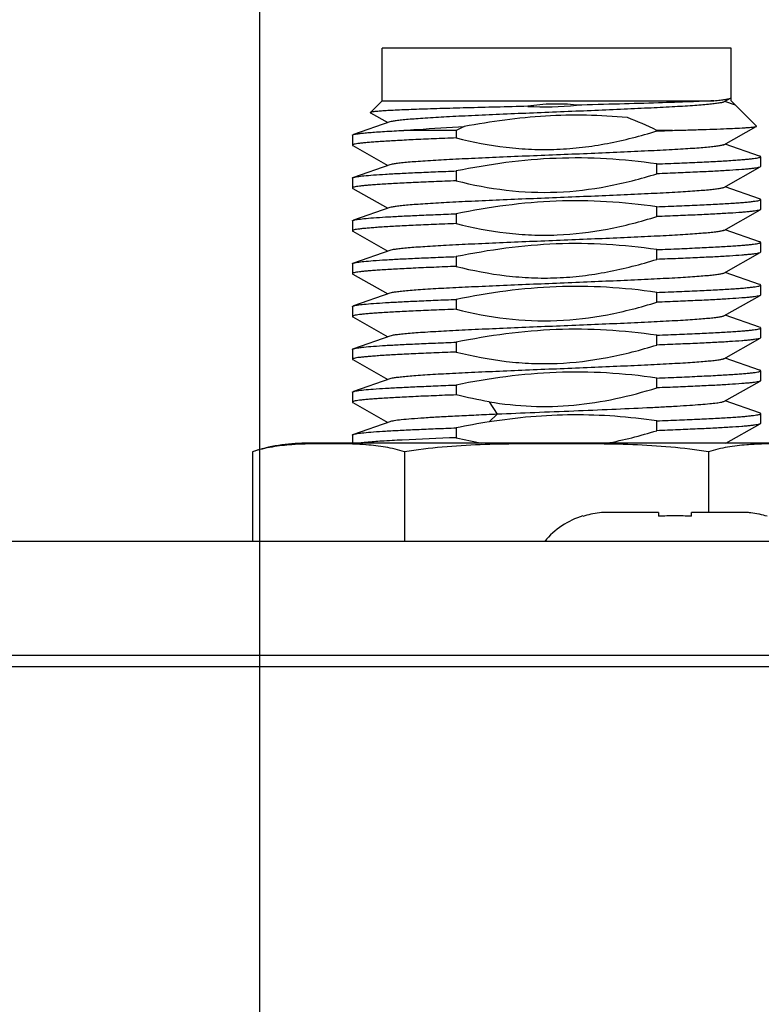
# Model space of a CAD drawing. Header units: millimetres. Extents: x 0 to 776, y 0 to 509.
# Tile 96 of 100: x 633 to 644, y 341 to 356. Entities that reach past the tile are written whole.
import ezdxf

# ---------------------------------------------------------------- set-up
doc = ezdxf.new("R2010")
doc.units = ezdxf.units.MM
doc.layers.add('DM', color=4, linetype='Continuous')
doc.layers.add('SLD-0', color=179, linetype='Continuous')
doc.styles.add('SLDTEXTSTYLE0', font='ROMANS', dxfattribs={"width": 0.84})
doc.styles.add('SLDTEXTSTYLE1', font='ROMANS', dxfattribs={"width": 0.97})
doc.dimstyles.new('SLDDIMSTYLE4', dxfattribs={"dimtxt": 3, "dimasz": 3.302, "dimexe": 0, "dimexo": 0.0625, "dimgap": 0.75, "dimtad": 1, "dimrnd": 1e-09, "dimzin": 12, "dimdsep": 46, "dimtxsty": 'SLDTEXTSTYLE0', "dimblk1": 'NONE', "dimblk2": 'NONE', "dimsah": 1, "dimcen": 0.09, "dimadec": 0, "dimazin": 3, "dimtol": 1, "dimtp": 0.3, "dimtm": 0.3, "dimtfac": 1, "dimtofl": 0, "dimtmove": 0, "dimatfit": 3, "dimldrblk": 'NONE', "dimfxl": 1, "dimfrac": 2, "dimtolj": 1, "dimtzin": 0, "dimarcsym": 0})

# ---------------------------------------------------------------- blocks, each defined once
blk = doc.blocks.new('_D_15')
at = {"layer": 'DM', "color": 7}
for p, q in [((541.336, 297.238), (541.336, 367.642)), ((636.336, 302.804), (636.336, 367.642)), ((543.836, 367.142), (633.836, 367.142))]:
    blk.add_line(p, q, dxfattribs=at)
for points in [[(543.836, 367.558), (543.836, 366.725), (541.336, 367.142)], [(633.836, 366.725), (633.836, 367.558), (636.336, 367.142)]]:
    blk.add_solid(points, dxfattribs=at)
at = {"layer": 'DM', "color": 7, "insert": (577.36, 371.462), "char_height": 3, "attachment_point": 1, "style": 'SLDTEXTSTYLE1'}
blk.add_mtext('95.00±0.30', dxfattribs=at)
blk = doc.blocks.new('_None')

msp = doc.modelspace()

# ---------------------------------------------------------------- linework, layer by layer
at = {"layer": 'SLD-0', "color": 7, "linetype": 'Continuous'}
for p, q in [((638.192, 354.93), (638.192, 355.73)), ((643.492, 355.73), (638.192, 355.73)), ((643.492, 354.976), (643.492, 355.73)), ((638.192, 354.93), (638.014, 354.752)), ((638.192, 354.93), (643.231, 354.93)), ((643.385, 354.912), (643.485, 354.969)), ((643.56, 354.862), (643.396, 354.918)), ((643.492, 354.976), (643.492, 354.976)), ((643.492, 354.93), (643.492, 354.976)), ((643.492, 354.93), (643.878, 354.544)), ((638.015, 354.747), (638.281, 354.597)), ((638.309, 354.607), (637.756, 354.415)), ((637.742, 354.405), (637.742, 354.255)), ((639.319, 354.48), (638.522, 354.48)), ((639.319, 354.48), (639.319, 354.364)), ((642.365, 354.471), (642.365, 354.48)), ((642.602, 354.48), (642.365, 354.48)), ((643.385, 354.262), (643.876, 354.54)), ((643.927, 354.09), (643.402, 354.272)), ((637.747, 354.249), (638.281, 353.947)), ((638.309, 353.957), (637.756, 353.765)), ((642.365, 353.821), (642.365, 353.97)), ((643.942, 354.08), (643.942, 353.93)), ((639.319, 353.864), (639.319, 353.714)), ((643.385, 353.612), (643.936, 353.924)), ((643.942, 353.93), (643.936, 353.924)), ((637.742, 353.755), (637.742, 353.605)), ((637.747, 353.599), (638.281, 353.297)), ((643.927, 353.44), (643.402, 353.622)), ((643.942, 353.43), (643.942, 353.28)), ((638.309, 353.307), (637.756, 353.115)), ((639.319, 353.214), (639.319, 353.064)), ((642.365, 353.171), (642.365, 353.32)), ((643.385, 352.962), (643.936, 353.274)), ((643.942, 353.28), (643.936, 353.274)), ((637.742, 353.105), (637.742, 352.955)), ((637.747, 352.949), (638.281, 352.647)), ((643.927, 352.79), (643.402, 352.972)), ((643.942, 352.78), (643.942, 352.63)), ((638.309, 352.657), (637.756, 352.465)), ((642.365, 352.521), (642.365, 352.67)), ((643.385, 352.312), (643.936, 352.624)), ((643.942, 352.63), (643.936, 352.624)), ((639.319, 352.564), (639.319, 352.414)), ((637.742, 352.455), (637.742, 352.305)), ((643.927, 352.14), (643.402, 352.322)), ((637.747, 352.299), (638.281, 351.997)), ((642.365, 351.871), (642.365, 352.021)), ((643.942, 352.13), (643.942, 351.98)), ((638.309, 352.007), (637.756, 351.815)), ((639.319, 351.914), (639.319, 351.764)), ((643.385, 351.662), (643.936, 351.974)), ((643.942, 351.98), (643.936, 351.974)), ((637.742, 351.805), (637.742, 351.655)), ((637.747, 351.649), (638.281, 351.347)), ((643.927, 351.49), (643.402, 351.672)), ((643.942, 351.48), (643.942, 351.33)), ((638.309, 351.357), (637.756, 351.165)), ((642.365, 351.221), (642.365, 351.37)), ((643.385, 351.012), (643.936, 351.324)), ((643.942, 351.33), (643.936, 351.324)), ((637.742, 351.155), (637.742, 351.005)), ((639.319, 351.264), (639.319, 351.114)), ((637.747, 350.999), (638.281, 350.697)), ((643.927, 350.84), (643.402, 351.022)), ((643.942, 350.83), (643.942, 350.68)), ((638.309, 350.707), (637.756, 350.515)), ((642.365, 350.571), (642.365, 350.72)), ((643.385, 350.362), (643.936, 350.674)), ((643.942, 350.68), (643.936, 350.674)), ((639.319, 350.614), (639.319, 350.464)), ((637.742, 350.505), (637.742, 350.355)), ((643.927, 350.19), (643.402, 350.372)), ((637.747, 350.349), (638.281, 350.047)), ((639.818, 350.36), (639.938, 350.17)), ((639.938, 350.17), (639.818, 350.053)), ((642.365, 349.921), (642.365, 350.07)), ((643.942, 350.18), (643.942, 350.03)), ((638.309, 350.057), (637.756, 349.865)), ((639.319, 349.964), (639.319, 349.814)), ((643.416, 349.73), (643.936, 350.024)), ((643.942, 350.03), (643.936, 350.024)), ((637.742, 349.855), (637.742, 349.73)), ((644.661, 349.73), (637.023, 349.73)), ((637.691, 349.719), (637.679, 349.72)), ((637.691, 349.719), (637.679, 349.72)), ((637.765, 349.717), (637.742, 349.718)), ((637.953, 349.706), (637.944, 349.707)), ((637.953, 349.706), (637.944, 349.707)), ((636.223, 349.6), (636.223, 348.239)), ((638.532, 349.6), (638.532, 348.239)), ((643.151, 349.6), (643.151, 348.68)), ((641.242, 348.628), (641.242, 348.621)), ((642.392, 348.68), (641.622, 348.68)), ((642.392, 348.68), (642.392, 348.621)), ((642.892, 348.621), (642.892, 348.68)), ((643.661, 348.68), (642.892, 348.68)), ((653.533, 348.239), (524.145, 348.239)), ((522.417, 346.513), (655.262, 346.513)), ((655.335, 346.336), (522.344, 346.336))]:
    msp.add_line(p, q, dxfattribs=at)
for centre, radius, start, end in [((640.657, 359.698), 4.86, 267.0315, 275.7577), ((641.698, 349.638), 5.395, 114.7393, 116.1713), ((639.379, 433.076), 78.663, 272.17559, 272.34825), ((641.725, 337.9), 12.302, 98.9208, 101.2826), ((640.938, 356.314), 6.698, 256.0097, 259.408), ((637.023, 347.203), 2.527, 90, 108.4598), ((637.482, 342.336), 7.387, 87.9788, 88.3731), ((637.574, 344.594), 5.126, 85.8621, 87.8616), ((641.592, 347.48), 1.2, 106.9585, 140.7247), ((641.617, 347.45), 1.229, 101.9261, 107.7947), ((641.62, 347.437), 1.242, 95.9094, 101.9233), ((641.622, 347.419), 1.261, 89.9931, 95.9018), ((642.639, 344.26), 4.368, 89.9586, 93.24), ((642.645, 344.261), 4.367, 86.7589, 90.0412), ((643.662, 347.418), 1.262, 86.0623, 90.0105), ((643.662, 347.425), 1.255, 85.5699, 86.0596), ((643.662, 347.429), 1.251, 84.0867, 85.5705), ((643.663, 347.435), 1.245, 78.3963, 84.088), ((643.664, 347.442), 1.238, 78.1535, 78.3909), ((643.664, 347.442), 1.237, 77.8271, 78.1535), ((643.666, 347.451), 1.229, 72.2171, 77.8337)]:
    msp.add_arc(centre, radius, start, end, dxfattribs=at)
for points, knots in [([(643.386, 354.912), (643.382, 354.911), (643.373, 354.907), (643.347, 354.9), (643.302, 354.892), (643.232, 354.882), (643.142, 354.873), (643.032, 354.864), (642.849, 354.85), (642.581, 354.834), (642.216, 354.816), (641.805, 354.797), (641.361, 354.778), (640.899, 354.76), (640.436, 354.741), (639.986, 354.722), (639.566, 354.703), (639.188, 354.685), (638.907, 354.668), (638.713, 354.655), (638.594, 354.646), (638.494, 354.636), (638.414, 354.627), (638.354, 354.618), (638.322, 354.611), (638.309, 354.607)], [0, 0, 0, 0, 0.002408, 0.005827, 0.015678, 0.029546, 0.047414, 0.069117, 0.094459, 0.155311, 0.227835, 0.309652, 0.397948, 0.48975, 0.58194, 0.671394, 0.75508, 0.830161, 0.894101, 0.921206, 0.944742, 0.964524, 0.9804, 0.992249, 1, 1, 1, 1]), ([(641.145, 354.863), (641.022, 354.877), (640.775, 354.888), (640.528, 354.864), (640.406, 354.845)], [0, 0, 0, 0, 0.499994, 1, 1, 1, 1]), ([(643.231, 354.93), (643.113, 354.923), (642.833, 354.911), (642.355, 354.895), (641.778, 354.879), (641.363, 354.868), (641.145, 354.863)], [0, 0, 0, 0, 0.169752, 0.403679, 0.686463, 1, 1, 1, 1]), ([(643.231, 354.93), (643.264, 354.933), (643.322, 354.938), (643.397, 354.948), (643.449, 354.957), (643.477, 354.964), (643.485, 354.969)], [0, 0, 0, 0, 0.379811, 0.673999, 0.880627, 1, 1, 1, 1]), ([(643.485, 354.969), (643.486, 354.97), (643.489, 354.971), (643.492, 354.974), (643.492, 354.976)], [0, 0, 0, 0, 0.345353, 1, 1, 1, 1]), ([(638.014, 354.752), (638.013, 354.751), (638.012, 354.749), (638.014, 354.748), (638.015, 354.747)], [0, 0, 0, 0, 0.414825, 1, 1, 1, 1]), ([(640.406, 354.845), (640.247, 354.841), (639.937, 354.833), (639.491, 354.822), (639.143, 354.812), (638.888, 354.804), (638.718, 354.798), (638.565, 354.792), (638.428, 354.787), (638.31, 354.781), (638.212, 354.775), (638.142, 354.77), (638.096, 354.766), (638.069, 354.763), (638.048, 354.761), (638.031, 354.758), (638.021, 354.755), (638.015, 354.753), (638.014, 354.752)], [0, 0, 0, 0, 0.199424, 0.387561, 0.558495, 0.635831, 0.706945, 0.771294, 0.828401, 0.877831, 0.91924, 0.952324, 0.965674, 0.976866, 0.98588, 0.992717, 0.997397, 1, 1, 1, 1]), ([(641.918, 354.673), (641.711, 354.693), (641.297, 354.718), (640.674, 354.705), (640.054, 354.644), (639.644, 354.576), (639.44, 354.538)], [0, 0, 0, 0, 0.249999, 0.499989, 0.749986, 1, 1, 1, 1]), ([(637.742, 354.405), (637.742, 354.407), (637.747, 354.412), (637.752, 354.414), (637.756, 354.415)], [0, 0, 0, 0, 0.340657, 1, 1, 1, 1]), ([(637.756, 354.415), (637.767, 354.419), (637.795, 354.424), (637.847, 354.432), (637.917, 354.44), (638.006, 354.448), (638.111, 354.456), (638.285, 354.467), (638.424, 354.475), (638.522, 354.48)], [0, 0, 0, 0, 0.044176, 0.112402, 0.204474, 0.319914, 0.458081, 0.618201, 1, 1, 1, 1]), ([(638.522, 354.48), (638.59, 354.485), (638.897, 354.506), (639.203, 354.524), (639.44, 354.538)], [0, 0, 0, 0, 0.224799, 1, 1, 1, 1]), ([(639.319, 354.364), (639.568, 354.302), (639.949, 354.229), (640.463, 354.187), (640.849, 354.187), (641.235, 354.218), (641.744, 354.298), (642.119, 354.395), (642.365, 354.471)], [0, 0, 0, 0, 0.249931, 0.374958, 0.499988, 0.625014, 0.750042, 1, 1, 1, 1]), ([(642.601, 354.48), (642.691, 354.482), (642.863, 354.487), (643.106, 354.494), (643.32, 354.502), (643.501, 354.509), (643.631, 354.515), (643.717, 354.521), (643.768, 354.524), (643.809, 354.528), (643.84, 354.532), (643.861, 354.535), (643.873, 354.538), (643.876, 354.54)], [0, 0, 0, 0, 0.211755, 0.402989, 0.57104, 0.713796, 0.829416, 0.876545, 0.916311, 0.948592, 0.973314, 0.990427, 1, 1, 1, 1]), ([(643.876, 354.54), (643.877, 354.54), (643.879, 354.541), (643.878, 354.543), (643.878, 354.544)], [0, 0, 0, 0, 0.584058, 1, 1, 1, 1]), ([(639.319, 354.364), (639.204, 354.36), (638.987, 354.351), (638.679, 354.338), (638.408, 354.324), (638.209, 354.313), (638.071, 354.303), (637.986, 354.296), (637.914, 354.29), (637.854, 354.283), (637.807, 354.277), (637.772, 354.27), (637.753, 354.265), (637.742, 354.258), (637.742, 354.255)], [0, 0, 0, 0, 0.216275, 0.412116, 0.583979, 0.728972, 0.790576, 0.844564, 0.890705, 0.928811, 0.95875, 0.980433, 0.993928, 1, 1, 1, 1]), ([(637.742, 354.255), (637.742, 354.254), (637.742, 354.252), (637.745, 354.25), (637.747, 354.249)], [0, 0, 0, 0, 0.18582, 1, 1, 1, 1]), ([(643.385, 354.262), (643.382, 354.26), (643.373, 354.257), (643.347, 354.25), (643.302, 354.242), (643.232, 354.232), (643.142, 354.223), (643.032, 354.214), (642.904, 354.204), (642.758, 354.195), (642.532, 354.182), (642.216, 354.166), (641.805, 354.147), (641.361, 354.128), (640.9, 354.109), (640.436, 354.091), (639.987, 354.072), (639.566, 354.053), (639.189, 354.035), (638.907, 354.018), (638.713, 354.005), (638.594, 353.996), (638.494, 353.986), (638.414, 353.977), (638.354, 353.968), (638.322, 353.961), (638.309, 353.957)], [0, 0, 0, 0, 0.002381, 0.005758, 0.015559, 0.029425, 0.04729, 0.068998, 0.094351, 0.123146, 0.155166, 0.227712, 0.309517, 0.397824, 0.489633, 0.581836, 0.671304, 0.754999, 0.83011, 0.894045, 0.921168, 0.944722, 0.9645, 0.980378, 0.992243, 1, 1, 1, 1]), ([(642.365, 353.97), (642.112, 354.006), (641.604, 354.059), (640.837, 354.068), (640.073, 354), (639.569, 353.914), (639.319, 353.864)], [0, 0, 0, 0, 0.250004, 0.499987, 0.74998, 1, 1, 1, 1]), ([(642.365, 353.97), (642.479, 353.975), (642.697, 353.983), (643.005, 353.997), (643.275, 354.01), (643.475, 354.022), (643.612, 354.032), (643.697, 354.038), (643.77, 354.045), (643.83, 354.052), (643.877, 354.058), (643.911, 354.065), (643.931, 354.07), (643.942, 354.077), (643.942, 354.08)], [0, 0, 0, 0, 0.216275, 0.412117, 0.583979, 0.728972, 0.790576, 0.844565, 0.890706, 0.928811, 0.958751, 0.980433, 0.993929, 1, 1, 1, 1]), ([(643.942, 354.08), (643.942, 354.082), (643.937, 354.087), (643.931, 354.088), (643.927, 354.09)], [0, 0, 0, 0, 0.341492, 1, 1, 1, 1]), ([(637.756, 353.765), (637.764, 353.767), (637.783, 353.772), (637.836, 353.781), (637.93, 353.792), (638.073, 353.804), (638.256, 353.816), (638.476, 353.828), (638.73, 353.84), (639.015, 353.852), (639.214, 353.86), (639.319, 353.864)], [0, 0, 0, 0, 0.015534, 0.03795, 0.103331, 0.195453, 0.31306, 0.454489, 0.617714, 0.800483, 1, 1, 1, 1]), ([(639.319, 353.714), (639.568, 353.652), (640.075, 353.554), (640.85, 353.521), (641.619, 353.615), (642.119, 353.745), (642.365, 353.821)], [0, 0, 0, 0, 0.250025, 0.499977, 0.749947, 1, 1, 1, 1]), ([(643.936, 353.924), (643.931, 353.921), (643.915, 353.916), (643.886, 353.91), (643.845, 353.904), (643.792, 353.897), (643.727, 353.891), (643.619, 353.882), (643.458, 353.871), (643.234, 353.858), (642.974, 353.846), (642.68, 353.833), (642.473, 353.825), (642.365, 353.821)], [0, 0, 0, 0, 0.011767, 0.030836, 0.057311, 0.091133, 0.1322, 0.180375, 0.297282, 0.440084, 0.60656, 0.794222, 1, 1, 1, 1]), ([(637.742, 353.755), (637.742, 353.757), (637.747, 353.762), (637.752, 353.764), (637.756, 353.765)], [0, 0, 0, 0, 0.340481, 1, 1, 1, 1]), ([(639.319, 353.714), (639.204, 353.71), (638.987, 353.701), (638.679, 353.688), (638.408, 353.674), (638.209, 353.663), (638.071, 353.653), (637.986, 353.646), (637.914, 353.64), (637.854, 353.633), (637.807, 353.627), (637.772, 353.62), (637.753, 353.615), (637.742, 353.608), (637.742, 353.605)], [0, 0, 0, 0, 0.216275, 0.412116, 0.583979, 0.728972, 0.790576, 0.844564, 0.890706, 0.928811, 0.95875, 0.980433, 0.993928, 1, 1, 1, 1]), ([(637.742, 353.605), (637.742, 353.604), (637.742, 353.602), (637.745, 353.6), (637.747, 353.599)], [0, 0, 0, 0, 0.186241, 1, 1, 1, 1]), ([(643.385, 353.612), (643.382, 353.61), (643.373, 353.607), (643.347, 353.6), (643.302, 353.592), (643.232, 353.582), (643.142, 353.573), (643.032, 353.564), (642.904, 353.554), (642.758, 353.545), (642.532, 353.532), (642.216, 353.516), (641.805, 353.497), (641.361, 353.478), (640.899, 353.459), (640.436, 353.441), (639.986, 353.422), (639.565, 353.403), (639.188, 353.385), (638.907, 353.368), (638.713, 353.355), (638.594, 353.346), (638.494, 353.336), (638.414, 353.327), (638.354, 353.318), (638.322, 353.311), (638.309, 353.307)], [0, 0, 0, 0, 0.002381, 0.005767, 0.015593, 0.02946, 0.047313, 0.069033, 0.094399, 0.123197, 0.155219, 0.227781, 0.309593, 0.397913, 0.489727, 0.581933, 0.6714, 0.755089, 0.830188, 0.894111, 0.921221, 0.944772, 0.964542, 0.980397, 0.992245, 1, 1, 1, 1]), ([(642.365, 353.32), (642.112, 353.356), (641.604, 353.409), (640.837, 353.418), (640.073, 353.35), (639.569, 353.264), (639.319, 353.214)], [0, 0, 0, 0, 0.250004, 0.499987, 0.74998, 1, 1, 1, 1]), ([(642.365, 353.32), (642.479, 353.325), (642.697, 353.333), (643.005, 353.347), (643.275, 353.36), (643.475, 353.372), (643.612, 353.382), (643.697, 353.388), (643.77, 353.395), (643.83, 353.402), (643.877, 353.408), (643.911, 353.415), (643.931, 353.42), (643.942, 353.427), (643.942, 353.43)], [0, 0, 0, 0, 0.216275, 0.412117, 0.583979, 0.728972, 0.790576, 0.844565, 0.890706, 0.928811, 0.958751, 0.980433, 0.993929, 1, 1, 1, 1]), ([(643.942, 353.43), (643.942, 353.432), (643.937, 353.437), (643.931, 353.438), (643.927, 353.44)], [0, 0, 0, 0, 0.341383, 1, 1, 1, 1]), ([(637.756, 353.115), (637.764, 353.117), (637.783, 353.122), (637.836, 353.131), (637.93, 353.142), (638.073, 353.154), (638.256, 353.166), (638.476, 353.178), (638.73, 353.19), (639.015, 353.202), (639.214, 353.21), (639.319, 353.214)], [0, 0, 0, 0, 0.015519, 0.037923, 0.103285, 0.195396, 0.313001, 0.454435, 0.617672, 0.80046, 1, 1, 1, 1]), ([(643.936, 353.274), (643.931, 353.271), (643.915, 353.266), (643.886, 353.26), (643.844, 353.254), (643.791, 353.247), (643.727, 353.241), (643.619, 353.232), (643.458, 353.221), (643.234, 353.208), (642.973, 353.196), (642.679, 353.183), (642.473, 353.175), (642.365, 353.171)], [-0.000006, -0.000006, -0.000006, -0.000006, 0.011821, 0.030939, 0.057455, 0.091311, 0.132403, 0.180596, 0.297513, 0.440295, 0.606723, 0.794314, 1, 1, 1, 1]), ([(637.742, 353.105), (637.742, 353.107), (637.747, 353.112), (637.752, 353.114), (637.756, 353.115)], [0, 0, 0, 0, 0.340649, 1, 1, 1, 1]), ([(639.319, 353.064), (639.204, 353.06), (638.987, 353.051), (638.679, 353.038), (638.408, 353.024), (638.209, 353.013), (638.071, 353.003), (637.986, 352.996), (637.914, 352.99), (637.854, 352.983), (637.807, 352.977), (637.772, 352.97), (637.753, 352.965), (637.742, 352.958), (637.742, 352.955)], [0, 0, 0, 0, 0.216281, 0.412111, 0.583975, 0.728969, 0.790575, 0.844567, 0.890706, 0.928814, 0.95875, 0.980432, 0.993932, 1, 1, 1, 1]), ([(639.319, 353.064), (639.568, 353.002), (639.949, 352.929), (640.463, 352.887), (640.978, 352.887), (641.619, 352.965), (642.119, 353.095), (642.365, 353.171)], [0, 0, 0, 0, 0.249965, 0.375019, 0.500073, 0.750004, 1, 1, 1, 1]), ([(637.742, 352.955), (637.742, 352.954), (637.742, 352.952), (637.745, 352.95), (637.747, 352.949)], [0, 0, 0, 0, 0.186739, 1, 1, 1, 1]), ([(643.385, 352.962), (643.382, 352.96), (643.372, 352.957), (643.347, 352.95), (643.301, 352.942), (643.231, 352.932), (643.141, 352.923), (643.031, 352.914), (642.903, 352.904), (642.757, 352.895), (642.531, 352.882), (642.215, 352.866), (641.804, 352.847), (641.36, 352.828), (640.898, 352.809), (640.435, 352.791), (639.985, 352.772), (639.564, 352.753), (639.187, 352.735), (638.906, 352.718), (638.712, 352.705), (638.593, 352.696), (638.493, 352.686), (638.413, 352.677), (638.354, 352.668), (638.321, 352.661), (638.309, 352.657)], [0, 0, 0, 0, 0.0023818, 0.0057764, 0.0156399, 0.0295398, 0.0474045, 0.069136, 0.0945298, 0.1233548, 0.1553837, 0.2279723, 0.3098059, 0.3981356, 0.4899534, 0.5821515, 0.671607, 0.755276, 0.8303409, 0.8942433, 0.9213261, 0.94485, 0.9646129, 0.9804462, 0.9922581, 0.9999985, 0.9999985, 0.9999985, 0.9999985]), ([(642.365, 352.67), (642.112, 352.706), (641.604, 352.759), (640.837, 352.768), (640.073, 352.7), (639.569, 352.614), (639.319, 352.564)], [0, 0, 0, 0, 0.250001, 0.499988, 0.749983, 1, 1, 1, 1]), ([(642.365, 352.67), (642.479, 352.675), (642.697, 352.683), (643.005, 352.697), (643.275, 352.71), (643.475, 352.722), (643.612, 352.732), (643.697, 352.738), (643.77, 352.745), (643.83, 352.752), (643.877, 352.758), (643.911, 352.765), (643.931, 352.77), (643.942, 352.777), (643.942, 352.78)], [0, 0, 0, 0, 0.216275, 0.412116, 0.583979, 0.728972, 0.790576, 0.844565, 0.890706, 0.928811, 0.95875, 0.980433, 0.993928, 1, 1, 1, 1]), ([(643.942, 352.78), (643.942, 352.782), (643.936, 352.787), (643.931, 352.788), (643.927, 352.79)], [0, 0, 0, 0, 0.341029, 1, 1, 1, 1]), ([(643.936, 352.624), (643.931, 352.621), (643.915, 352.616), (643.886, 352.61), (643.845, 352.604), (643.792, 352.597), (643.727, 352.591), (643.62, 352.582), (643.458, 352.571), (643.234, 352.558), (642.974, 352.546), (642.68, 352.533), (642.473, 352.525), (642.365, 352.521)], [0, 0, 0, 0, 0.011749, 0.030801, 0.057262, 0.091073, 0.132132, 0.180301, 0.297205, 0.440013, 0.606504, 0.794191, 1, 1, 1, 1]), ([(637.742, 352.455), (637.742, 352.457), (637.747, 352.462), (637.752, 352.463), (637.756, 352.465)], [0, 0, 0, 0, 0.341056, 1, 1, 1, 1]), ([(637.756, 352.465), (637.764, 352.467), (637.783, 352.472), (637.836, 352.481), (637.929, 352.492), (638.072, 352.504), (638.255, 352.516), (638.476, 352.528), (638.73, 352.54), (639.015, 352.552), (639.214, 352.56), (639.319, 352.564)], [0, 0, 0, 0, 0.015471, 0.037825, 0.103121, 0.195192, 0.312786, 0.454243, 0.617523, 0.800366, 1, 1, 1, 1]), ([(639.319, 352.414), (639.568, 352.352), (639.949, 352.279), (640.463, 352.237), (640.849, 352.237), (641.235, 352.268), (641.744, 352.348), (642.119, 352.445), (642.365, 352.521)], [0, 0, 0, 0, 0.249934, 0.374959, 0.499988, 0.625013, 0.750039, 1, 1, 1, 1]), ([(639.319, 352.414), (639.204, 352.41), (638.987, 352.401), (638.679, 352.388), (638.408, 352.374), (638.209, 352.363), (638.071, 352.353), (637.986, 352.346), (637.914, 352.34), (637.854, 352.333), (637.807, 352.327), (637.772, 352.32), (637.753, 352.315), (637.742, 352.308), (637.742, 352.305)], [0, 0, 0, 0, 0.216275, 0.412116, 0.583979, 0.728972, 0.790576, 0.844564, 0.890706, 0.928811, 0.95875, 0.980433, 0.993928, 1, 1, 1, 1]), ([(643.385, 352.312), (643.382, 352.31), (643.373, 352.307), (643.347, 352.3), (643.302, 352.292), (643.232, 352.282), (643.142, 352.273), (643.032, 352.264), (642.904, 352.254), (642.758, 352.245), (642.532, 352.232), (642.216, 352.216), (641.805, 352.197), (641.205, 352.172), (640.592, 352.147), (639.987, 352.122), (639.566, 352.103), (639.188, 352.085), (638.907, 352.069), (638.713, 352.055), (638.594, 352.046), (638.494, 352.036), (638.414, 352.027), (638.354, 352.018), (638.322, 352.011), (638.309, 352.007)], [0, 0, 0, 0, 0.002381, 0.005757, 0.015554, 0.029419, 0.047288, 0.068997, 0.094348, 0.123142, 0.155163, 0.227712, 0.309514, 0.397828, 0.58184, 0.671304, 0.755007, 0.830105, 0.894057, 0.921178, 0.944719, 0.9645, 0.980384, 0.992248, 1, 1, 1, 1]), ([(637.742, 352.305), (637.742, 352.304), (637.742, 352.302), (637.745, 352.3), (637.747, 352.299)], [0, 0, 0, 0, 0.1858466, 0.9988185, 0.9988185, 0.9988185, 0.9988185]), ([(642.365, 352.021), (642.112, 352.056), (641.604, 352.109), (640.837, 352.118), (640.073, 352.05), (639.569, 351.964), (639.319, 351.914)], [0, 0, 0, 0, 0.250005, 0.499987, 0.749979, 1, 1, 1, 1]), ([(642.365, 352.02), (642.479, 352.025), (642.697, 352.033), (643.005, 352.047), (643.275, 352.06), (643.475, 352.072), (643.612, 352.081), (643.697, 352.088), (643.77, 352.095), (643.83, 352.102), (643.877, 352.108), (643.911, 352.115), (643.931, 352.12), (643.942, 352.127), (643.942, 352.13)], [0, 0, 0, 0, 0.21626, 0.412101, 0.58397, 0.728902, 0.790537, 0.844571, 0.890722, 0.928783, 0.958677, 0.980362, 0.993898, 1, 1, 1, 1]), ([(643.942, 352.13), (643.942, 352.132), (643.937, 352.137), (643.931, 352.138), (643.928, 352.14)], [0, 0, 0, 0, 0.340515, 1, 1, 1, 1]), ([(637.756, 351.815), (637.764, 351.817), (637.783, 351.822), (637.836, 351.831), (637.93, 351.842), (638.073, 351.854), (638.256, 351.866), (638.476, 351.878), (638.73, 351.89), (639.015, 351.902), (639.214, 351.91), (639.319, 351.914)], [0, 0, 0, 0, 0.015494, 0.037915, 0.103376, 0.195467, 0.313018, 0.454515, 0.617747, 0.800402, 1, 1, 1, 1]), ([(639.319, 351.764), (639.568, 351.702), (640.075, 351.604), (640.85, 351.571), (641.619, 351.665), (642.119, 351.795), (642.365, 351.871)], [0, 0, 0, 0, 0.250023, 0.499977, 0.749949, 1, 1, 1, 1]), ([(643.936, 351.974), (643.931, 351.971), (643.915, 351.966), (643.886, 351.96), (643.845, 351.954), (643.792, 351.947), (643.727, 351.941), (643.619, 351.932), (643.458, 351.921), (643.234, 351.908), (642.973, 351.896), (642.68, 351.883), (642.473, 351.875), (642.365, 351.871)], [0, 0, 0, 0, 0.01177, 0.030842, 0.05732, 0.091144, 0.132213, 0.180389, 0.297297, 0.440097, 0.606569, 0.794228, 1, 1, 1, 1]), ([(637.742, 351.805), (637.742, 351.807), (637.747, 351.812), (637.752, 351.814), (637.756, 351.815)], [0, 0, 0, 0, 0.340858, 1, 1, 1, 1]), ([(639.319, 351.764), (639.204, 351.76), (638.987, 351.751), (638.679, 351.738), (638.408, 351.724), (638.209, 351.713), (638.071, 351.703), (637.986, 351.696), (637.914, 351.69), (637.854, 351.683), (637.807, 351.677), (637.772, 351.67), (637.753, 351.665), (637.742, 351.658), (637.742, 351.655)], [0, 0, 0, 0, 0.216275, 0.412116, 0.583979, 0.728972, 0.790576, 0.844565, 0.890706, 0.928811, 0.95875, 0.980433, 0.993928, 1, 1, 1, 1]), ([(637.742, 351.655), (637.742, 351.654), (637.742, 351.652), (637.745, 351.65), (637.747, 351.649)], [0, 0, 0, 0, 0.186273, 1, 1, 1, 1]), ([(643.385, 351.662), (643.382, 351.66), (643.373, 351.657), (643.347, 351.65), (643.302, 351.642), (643.232, 351.632), (643.142, 351.623), (643.032, 351.614), (642.904, 351.604), (642.758, 351.595), (642.532, 351.582), (642.216, 351.566), (641.805, 351.547), (641.205, 351.522), (640.591, 351.497), (639.986, 351.472), (639.565, 351.453), (639.188, 351.435), (638.907, 351.418), (638.713, 351.405), (638.594, 351.396), (638.494, 351.386), (638.414, 351.377), (638.354, 351.368), (638.322, 351.361), (638.309, 351.357)], [0, 0, 0, 0, 0.002384, 0.005768, 0.015586, 0.029456, 0.047314, 0.069034, 0.094404, 0.123207, 0.155221, 0.227793, 0.309601, 0.397927, 0.581946, 0.671416, 0.755101, 0.830201, 0.894121, 0.92123, 0.944777, 0.964543, 0.9804, 0.992245, 1, 1, 1, 1]), ([(642.365, 351.37), (642.112, 351.406), (641.604, 351.459), (640.837, 351.468), (640.073, 351.4), (639.569, 351.314), (639.319, 351.264)], [0, 0, 0, 0, 0.250004, 0.499987, 0.74998, 1, 1, 1, 1]), ([(642.365, 351.37), (642.479, 351.375), (642.697, 351.383), (643.005, 351.397), (643.275, 351.41), (643.475, 351.422), (643.612, 351.431), (643.697, 351.438), (643.77, 351.445), (643.83, 351.452), (643.877, 351.458), (643.911, 351.465), (643.931, 351.47), (643.942, 351.477), (643.942, 351.48)], [0, 0, 0, 0, 0.216295, 0.412135, 0.583943, 0.728933, 0.790582, 0.844583, 0.89068, 0.928743, 0.958672, 0.980393, 0.993935, 1, 1, 1, 1]), ([(643.942, 351.48), (643.942, 351.482), (643.937, 351.487), (643.931, 351.488), (643.928, 351.49)], [0, 0, 0, 0, 0.34156, 1, 1, 1, 1]), ([(643.936, 351.324), (643.931, 351.321), (643.915, 351.316), (643.886, 351.31), (643.844, 351.304), (643.791, 351.297), (643.727, 351.291), (643.619, 351.282), (643.457, 351.271), (643.234, 351.258), (642.973, 351.246), (642.679, 351.233), (642.473, 351.225), (642.365, 351.221)], [0, 0, 0, 0, 0.011824, 0.030944, 0.057463, 0.09132, 0.132414, 0.180607, 0.297525, 0.440305, 0.606731, 0.794318, 1, 1, 1, 1]), ([(637.742, 351.155), (637.742, 351.157), (637.747, 351.162), (637.752, 351.163), (637.756, 351.165)], [0, 0, 0, 0, 0.340289, 1, 1, 1, 1]), ([(637.756, 351.165), (637.764, 351.167), (637.783, 351.172), (637.818, 351.178), (637.863, 351.184), (637.945, 351.193), (638.073, 351.204), (638.256, 351.216), (638.476, 351.228), (638.73, 351.24), (639.015, 351.252), (639.214, 351.26), (639.319, 351.264)], [0, 0, 0, 0, 0.015523, 0.037966, 0.067279, 0.103364, 0.195388, 0.313005, 0.454481, 0.617669, 0.800384, 1, 1, 1, 1]), ([(639.319, 351.114), (639.568, 351.052), (639.949, 350.979), (640.463, 350.937), (640.978, 350.937), (641.619, 351.015), (642.119, 351.145), (642.365, 351.221)], [0, 0, 0, 0, 0.249974, 0.375025, 0.500074, 0.749995, 1, 1, 1, 1]), ([(639.319, 351.114), (639.204, 351.11), (638.987, 351.101), (638.679, 351.088), (638.408, 351.074), (638.209, 351.063), (638.071, 351.053), (637.986, 351.046), (637.914, 351.04), (637.854, 351.033), (637.807, 351.027), (637.772, 351.02), (637.753, 351.015), (637.742, 351.008), (637.742, 351.005)], [0, 0, 0, 0, 0.216275, 0.412117, 0.583979, 0.728972, 0.790576, 0.844565, 0.890706, 0.928811, 0.958751, 0.980433, 0.993929, 1, 1, 1, 1]), ([(637.742, 351.005), (637.742, 351.004), (637.742, 351.002), (637.745, 351), (637.747, 350.999)], [0, 0, 0, 0, 0.186663, 1, 1, 1, 1]), ([(643.385, 351.012), (643.382, 351.01), (643.372, 351.007), (643.347, 351), (643.301, 350.992), (643.231, 350.982), (643.141, 350.973), (643.031, 350.964), (642.903, 350.954), (642.757, 350.945), (642.531, 350.932), (642.215, 350.916), (641.804, 350.897), (641.36, 350.878), (640.898, 350.859), (640.434, 350.841), (639.985, 350.822), (639.564, 350.803), (639.187, 350.785), (638.906, 350.768), (638.712, 350.755), (638.593, 350.746), (638.493, 350.736), (638.413, 350.727), (638.354, 350.718), (638.321, 350.711), (638.309, 350.707)], [0, 0, 0, 0, 0.002387, 0.005781, 0.015633, 0.029536, 0.047406, 0.069135, 0.094533, 0.123363, 0.155387, 0.22798, 0.309813, 0.398143, 0.489964, 0.582158, 0.671619, 0.75528, 0.830353, 0.894242, 0.921323, 0.944857, 0.964619, 0.980449, 0.99226, 1, 1, 1, 1]), ([(642.365, 350.72), (642.479, 350.725), (642.697, 350.733), (643.005, 350.747), (643.275, 350.76), (643.475, 350.772), (643.612, 350.781), (643.697, 350.788), (643.77, 350.795), (643.83, 350.802), (643.877, 350.808), (643.911, 350.815), (643.931, 350.82), (643.942, 350.827), (643.942, 350.83)], [0, 0, 0, 0, 0.216339, 0.412134, 0.583954, 0.729, 0.790627, 0.844574, 0.89067, 0.928768, 0.958736, 0.980469, 0.993967, 1, 1, 1, 1]), ([(643.942, 350.83), (643.942, 350.832), (643.937, 350.837), (643.931, 350.838), (643.927, 350.84)], [0, 0, 0, 0, 0.341717, 1, 1, 1, 1]), ([(642.365, 350.72), (642.112, 350.756), (641.604, 350.809), (640.837, 350.818), (640.073, 350.75), (639.569, 350.664), (639.319, 350.614)], [0, 0, 0, 0, 0.250005, 0.499988, 0.74998, 1, 1, 1, 1]), ([(643.936, 350.674), (643.931, 350.671), (643.915, 350.666), (643.886, 350.66), (643.844, 350.654), (643.791, 350.647), (643.727, 350.641), (643.619, 350.632), (643.457, 350.621), (643.234, 350.608), (642.973, 350.596), (642.679, 350.583), (642.473, 350.575), (642.365, 350.571)], [0, 0, 0, 0, 0.011834, 0.030963, 0.057489, 0.091352, 0.132451, 0.180647, 0.297567, 0.440344, 0.606761, 0.794335, 1, 1, 1, 1]), ([(637.756, 350.515), (637.763, 350.517), (637.783, 350.522), (637.836, 350.531), (637.929, 350.542), (638.072, 350.554), (638.255, 350.566), (638.476, 350.578), (638.73, 350.59), (639.015, 350.602), (639.214, 350.61), (639.319, 350.614)], [0, 0, 0, 0, 0.015511, 0.037902, 0.103159, 0.195165, 0.312824, 0.454265, 0.617494, 0.800329, 1, 1, 1, 1]), ([(639.818, 350.36), (640.03, 350.325), (640.458, 350.278), (641.105, 350.295), (641.743, 350.396), (642.159, 350.508), (642.365, 350.571)], [0, 0, 0, 0, 0.24999, 0.499965, 0.749959, 1, 1, 1, 1]), ([(637.742, 350.505), (637.742, 350.507), (637.747, 350.512), (637.752, 350.513), (637.756, 350.515)], [0, 0, 0, 0, 0.340027, 1, 1, 1, 1]), ([(639.319, 350.464), (639.204, 350.46), (638.987, 350.451), (638.679, 350.438), (638.408, 350.424), (638.209, 350.413), (638.071, 350.403), (637.986, 350.396), (637.914, 350.39), (637.853, 350.383), (637.807, 350.377), (637.772, 350.37), (637.753, 350.365), (637.742, 350.358), (637.742, 350.355)], [0, 0, 0, 0, 0.216359, 0.412101, 0.584004, 0.729041, 0.790606, 0.844557, 0.890702, 0.928853, 0.958833, 0.980506, 0.993953, 1, 1, 1, 1]), ([(637.742, 350.355), (637.742, 350.354), (637.742, 350.352), (637.745, 350.35), (637.747, 350.349)], [0, 0, 0, 0, 0.186291, 1, 1, 1, 1]), ([(643.385, 350.362), (643.38, 350.36), (643.368, 350.355), (643.344, 350.349), (643.312, 350.343), (643.253, 350.335), (643.158, 350.325), (643.022, 350.313), (642.857, 350.301), (642.664, 350.289), (642.447, 350.277), (642.116, 350.261), (641.666, 350.241), (641.099, 350.217), (640.517, 350.194), (640.129, 350.178), (639.938, 350.17)], [0, 0, 0, 0, 0.004662, 0.011697, 0.021141, 0.032969, 0.063625, 0.103321, 0.151605, 0.207769, 0.271053, 0.340666, 0.494939, 0.662292, 0.833712, 1, 1, 1, 1]), ([(639.938, 350.17), (639.832, 350.165), (639.629, 350.156), (639.338, 350.142), (639.075, 350.128), (638.844, 350.114), (638.651, 350.101), (638.498, 350.087), (638.397, 350.075), (638.339, 350.065), (638.318, 350.06), (638.309, 350.057)], [0, 0, 0, 0, 0.19349, 0.373165, 0.53558, 0.677878, 0.797408, 0.891856, 0.959763, 0.983387, 1, 1, 1, 1]), ([(642.365, 350.07), (642.154, 350.1), (641.73, 350.147), (641.091, 350.17), (640.451, 350.139), (640.028, 350.086), (639.818, 350.053)], [0, 0, 0, 0, 0.250008, 0.500001, 0.749994, 1, 1, 1, 1]), ([(642.365, 350.07), (642.479, 350.075), (642.697, 350.083), (643.005, 350.097), (643.275, 350.11), (643.475, 350.122), (643.612, 350.131), (643.697, 350.138), (643.77, 350.145), (643.83, 350.152), (643.877, 350.158), (643.911, 350.165), (643.931, 350.17), (643.942, 350.177), (643.942, 350.18)], [0, 0, 0, 0, 0.21636, 0.412107, 0.583988, 0.729043, 0.790618, 0.844561, 0.890691, 0.928831, 0.958815, 0.980511, 0.993961, 1, 1, 1, 1]), ([(643.942, 350.18), (643.942, 350.182), (643.937, 350.187), (643.931, 350.188), (643.927, 350.19)], [0, 0, 0, 0, 0.341286, 1, 1, 1, 1]), ([(637.756, 349.865), (637.764, 349.867), (637.783, 349.872), (637.836, 349.881), (637.93, 349.892), (638.073, 349.904), (638.256, 349.916), (638.476, 349.928), (638.73, 349.94), (639.015, 349.952), (639.214, 349.96), (639.319, 349.964)], [0, 0, 0, 0, 0.015496, 0.037922, 0.103382, 0.195467, 0.313021, 0.454517, 0.617743, 0.8004, 1, 1, 1, 1]), ([(643.936, 350.024), (643.931, 350.021), (643.915, 350.016), (643.886, 350.01), (643.845, 350.004), (643.792, 349.997), (643.727, 349.991), (643.619, 349.982), (643.458, 349.971), (643.234, 349.958), (642.974, 349.946), (642.68, 349.933), (642.473, 349.925), (642.365, 349.921)], [0, 0, 0, 0, 0.011813, 0.030933, 0.057418, 0.091214, 0.132238, 0.180395, 0.297373, 0.440149, 0.606569, 0.79421, 1, 1, 1, 1]), ([(637.742, 349.855), (637.742, 349.857), (637.747, 349.862), (637.752, 349.864), (637.756, 349.865)], [0, 0, 0, 0, 0.34081, 1, 1, 1, 1]), ([(639.319, 349.814), (639.045, 349.804), (638.668, 349.789), (638.213, 349.763), (638.031, 349.751), (637.953, 349.743)], [0, 0, 0, 0, 0.599593, 0.828275, 1, 1, 1, 1]), ([(637.023, 349.718), (636.956, 349.716), (636.789, 349.708), (636.519, 349.679), (636.32, 349.632), (636.223, 349.6)], [0, 0, 0, 0, 0.247691, 0.62069, 1, 1, 1, 1]), ([(637.679, 349.72), (637.57, 349.723), (637.351, 349.724), (637.133, 349.722), (637.023, 349.718)], [0, 0, 0, 0, 0.499988, 1, 1, 1, 1]), ([(637.953, 349.743), (637.941, 349.742), (637.901, 349.738), (637.86, 349.734), (637.831, 349.73)], [0, 0, 0, 0, 0.287858, 1, 1, 1, 1]), ([(638.532, 349.6), (638.438, 349.631), (638.246, 349.677), (638.05, 349.699), (637.953, 349.706)], [0, 0, 0, 0, 0.5042, 1, 1, 1, 1]), ([(643.151, 349.6), (642.961, 349.632), (642.577, 349.677), (641.999, 349.71), (641.421, 349.722), (640.842, 349.724), (640.263, 349.722), (639.684, 349.71), (639.106, 349.677), (638.723, 349.632), (638.532, 349.6)], [0, 0, 0, 0, 0.124995, 0.249994, 0.374997, 0.5, 0.625002, 0.750005, 0.875005, 1, 1, 1, 1]), ([(643.73, 349.706), (643.633, 349.699), (643.437, 349.677), (643.245, 349.631), (643.151, 349.6)], [0, 0, 0, 0, 0.495798, 1, 1, 1, 1]), ([(644.18, 349.723), (644.105, 349.722), (643.955, 349.719), (643.805, 349.712), (643.73, 349.706)], [0, 0, 0, 0, 0.499776, 1, 1, 1, 1])]:
    msp.add_open_spline(points, degree=3, knots=knots, dxfattribs=at)
for points in [[(642.365, 354.48), (642.219, 354.551), (642.07, 354.617), (641.918, 354.673)], [(639.818, 350.36), (639.65, 350.388), (639.484, 350.423), (639.319, 350.464)], [(641.602, 349.73), (641.86, 349.778), (642.114, 349.844), (642.365, 349.921)]]:
    msp.add_open_spline(points, degree=3, dxfattribs=at)

# ---------------------------------------------------------------- dimensions: what is measured, and where the dimension line sits
at = {"layer": 'DM', "color": 7}
dim = msp.add_linear_dim(base=(541.336, 369.642), p1=(636.336, 302.304), p2=(541.336, 296.738), dimstyle='SLDDIMSTYLE4', dxfattribs=at)
dim.commit()
dim.dimension.update_dxf_attribs({"geometry": '_D_15', "text_midpoint": (588.836, 369.642), "dimtype": 160})

doc.saveas('drawing.dxf')
